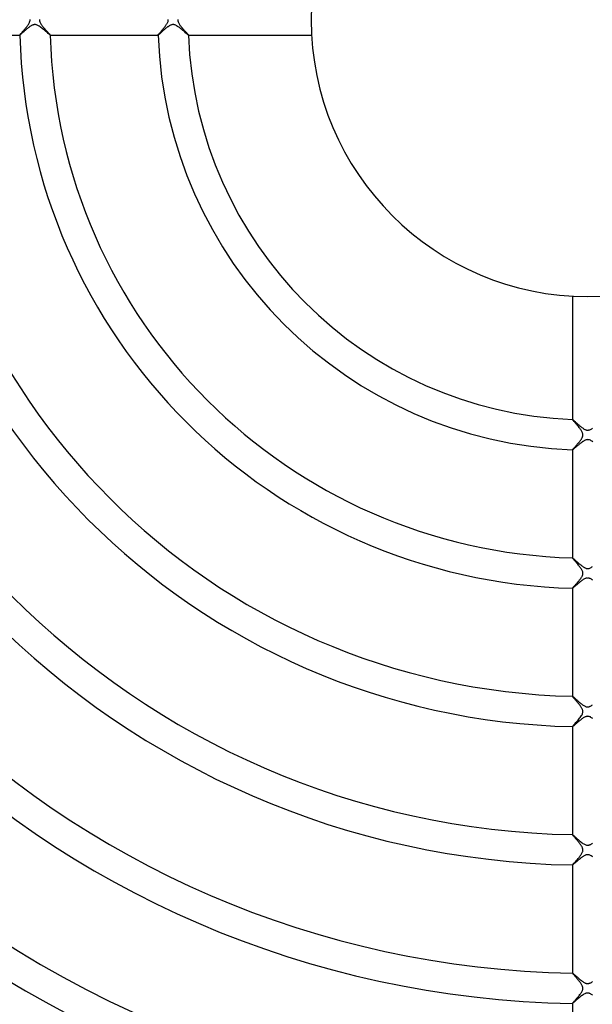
# Model space of a CAD drawing. Header units: millimetres. Extents: x -232 to 232, y -232 to 232.
# Tile 32 of 66: x -75 to 1, y -130 to 0. Entities that reach past the tile are written whole.
import ezdxf

# ---------------------------------------------------------------- set-up
doc = ezdxf.new("R2010")
doc.units = ezdxf.units.MM
doc.layers.add('HIDDEN', color=7, linetype='Continuous')
doc.layers.add('THICK', color=7, linetype='Continuous')

msp = doc.modelspace()

# ---------------------------------------------------------------- linework, layer by layer
at = {"layer": 'HIDDEN'}
for p, q in [((-74.12, -1.26), (-74.19, -1.33)), ((-74.04, -1.2), (-74.12, -1.26)), ((-73.96, -1.13), (-74.04, -1.2)), ((-73.89, -1.07), (-73.96, -1.13)), ((-73.81, -1.01), (-73.89, -1.07)), ((-73.73, -0.95), (-73.81, -1.01)), ((-73.65, -0.89), (-73.73, -0.95)), ((-73.57, -0.84), (-73.65, -0.89)), ((-73.5, -0.79), (-73.57, -0.84)), ((-73.42, -0.75), (-73.5, -0.79)), ((-73.35, -0.71), (-73.42, -0.75)), ((-73.28, -0.68), (-73.35, -0.71)), ((-73.21, -0.66), (-73.28, -0.68)), ((-73.14, -0.64), (-73.21, -0.66)), ((-73.08, -0.63), (-73.14, -0.64)), ((-73.02, -0.62), (-73.08, -0.63)), ((-72.96, -0.63), (-73.02, -0.62)), ((-72.9, -0.63), (-72.96, -0.63)), ((-72.84, -0.64), (-72.9, -0.63)), ((-72.78, -0.66), (-72.84, -0.64)), ((-72.7, -0.69), (-72.78, -0.66)), ((-72.61, -0.73), (-72.7, -0.69)), ((-72.51, -0.78), (-72.61, -0.73)), ((-72.41, -0.85), (-72.51, -0.78)), ((-72.3, -0.92), (-72.41, -0.85)), ((-72.19, -1), (-72.3, -0.92)), ((-72.08, -1.08), (-72.19, -1)), ((-71.97, -1.17), (-72.08, -1.08)), ((-71.86, -1.27), (-71.97, -1.17)), ((-71.74, -1.36), (-71.86, -1.27)), ((-55.89, -1.28), (-55.94, -1.33)), ((-55.84, -1.24), (-55.89, -1.28)), ((-55.78, -1.19), (-55.84, -1.24)), ((-55.73, -1.15), (-55.78, -1.19)), ((-55.68, -1.11), (-55.73, -1.15)), ((-55.62, -1.06), (-55.68, -1.11)), ((-55.57, -1.02), (-55.62, -1.06)), ((-55.52, -0.98), (-55.57, -1.02)), ((-55.47, -0.94), (-55.52, -0.98)), ((-55.41, -0.9), (-55.47, -0.94)), ((-55.36, -0.87), (-55.41, -0.9)), ((-55.31, -0.83), (-55.36, -0.87)), ((-55.26, -0.8), (-55.31, -0.83)), ((-55.21, -0.77), (-55.26, -0.8)), ((-55.15, -0.74), (-55.21, -0.77)), ((-55.09, -0.71), (-55.15, -0.74)), ((-55.03, -0.68), (-55.09, -0.71)), ((-54.96, -0.66), (-55.03, -0.68)), ((-54.89, -0.64), (-54.96, -0.66)), ((-54.81, -0.63), (-54.89, -0.64)), ((-54.74, -0.62), (-54.81, -0.63)), ((-54.66, -0.63), (-54.74, -0.62)), ((-54.59, -0.64), (-54.66, -0.63)), ((-54.5, -0.67), (-54.59, -0.64)), ((-54.39, -0.71), (-54.5, -0.67)), ((-54.27, -0.78), (-54.39, -0.71)), ((-54.14, -0.86), (-54.27, -0.78)), ((-54, -0.95), (-54.14, -0.86)), ((-53.87, -1.06), (-54, -0.95)), ((-53.73, -1.17), (-53.87, -1.06)), ((-53.59, -1.28), (-53.73, -1.17)), ((-53.45, -1.39), (-53.59, -1.28)), ((-74.97, -2), (-74.97, -2)), ((-74.97, -2), (-74.97, -2)), ((-74.97, -2), (-74.97, -2)), ((-74.97, -2), (-74.97, -2)), ((-74.97, -2), (-74.97, -2)), ((-74.97, -2), (-74.97, -2)), ((-74.97, -2), (-74.97, -2)), ((-74.96, -2), (-74.97, -2)), ((-74.95, -1.99), (-74.96, -2)), ((-74.93, -1.97), (-74.95, -1.99)), ((-74.9, -1.95), (-74.93, -1.97)), ((-74.87, -1.93), (-74.9, -1.95)), ((-74.84, -1.9), (-74.87, -1.93)), ((-74.8, -1.86), (-74.84, -1.9)), ((-74.75, -1.82), (-74.8, -1.86)), ((-74.7, -1.78), (-74.75, -1.82)), ((-74.65, -1.73), (-74.7, -1.78)), ((-74.59, -1.68), (-74.65, -1.73)), ((-74.53, -1.63), (-74.59, -1.68)), ((-74.47, -1.57), (-74.53, -1.63)), ((-74.4, -1.51), (-74.47, -1.57)), ((-74.34, -1.45), (-74.4, -1.51)), ((-74.27, -1.39), (-74.34, -1.45)), ((-74.19, -1.33), (-74.27, -1.39)), ((-71.63, -1.45), (-71.74, -1.36)), ((-71.53, -1.54), (-71.63, -1.45)), ((-71.43, -1.62), (-71.53, -1.54)), ((-71.34, -1.7), (-71.43, -1.62)), ((-71.26, -1.78), (-71.34, -1.7)), ((-71.18, -1.84), (-71.26, -1.78)), ((-71.12, -1.89), (-71.18, -1.84)), ((-71.06, -1.94), (-71.12, -1.89)), ((-71.02, -1.97), (-71.06, -1.94)), ((-70.99, -1.99), (-71.02, -1.97)), ((-70.97, -2), (-70.99, -1.99)), ((-70.97, -2), (-70.97, -2)), ((-70.97, -2), (-70.97, -2)), ((-70.97, -2), (-70.97, -2)), ((-70.97, -2), (-70.97, -2)), ((-70.97, -2), (-70.97, -2)), ((-70.97, -2), (-70.97, -2)), ((-70.97, -2), (-70.97, -2)), ((-56.7, -1.99), (-56.71, -2)), ((-56.71, -2), (-56.71, -2)), ((-56.71, -2), (-56.71, -2)), ((-56.71, -2), (-56.71, -2)), ((-56.71, -2), (-56.71, -2)), ((-56.71, -2), (-56.71, -2)), ((-56.71, -2), (-56.71, -2)), ((-56.71, -2), (-56.71, -2)), ((-56.71, -2), (-56.71, -2)), ((-56.69, -1.99), (-56.7, -1.99)), ((-56.68, -1.98), (-56.69, -1.99)), ((-56.66, -1.97), (-56.68, -1.98)), ((-56.64, -1.95), (-56.66, -1.97)), ((-56.62, -1.93), (-56.64, -1.95)), ((-56.6, -1.91), (-56.62, -1.93)), ((-56.57, -1.89), (-56.6, -1.91)), ((-56.55, -1.87), (-56.57, -1.89)), ((-56.52, -1.84), (-56.55, -1.87)), ((-56.49, -1.81), (-56.52, -1.84)), ((-56.45, -1.79), (-56.49, -1.81)), ((-56.42, -1.75), (-56.45, -1.79)), ((-56.38, -1.72), (-56.42, -1.75)), ((-56.34, -1.69), (-56.38, -1.72)), ((-56.3, -1.65), (-56.34, -1.69)), ((-56.26, -1.61), (-56.3, -1.65)), ((-56.22, -1.58), (-56.26, -1.61)), ((-56.18, -1.54), (-56.22, -1.58)), ((-56.13, -1.5), (-56.18, -1.54)), ((-56.08, -1.45), (-56.13, -1.5)), ((-56.04, -1.41), (-56.08, -1.45)), ((-55.99, -1.37), (-56.04, -1.41)), ((-55.94, -1.33), (-55.99, -1.37)), ((-53.33, -1.5), (-53.45, -1.39)), ((-53.21, -1.6), (-53.33, -1.5)), ((-53.1, -1.69), (-53.21, -1.6)), ((-53, -1.78), (-53.1, -1.69)), ((-52.91, -1.85), (-53, -1.78)), ((-52.83, -1.91), (-52.91, -1.85)), ((-52.78, -1.96), (-52.83, -1.91)), ((-52.73, -1.99), (-52.78, -1.96)), ((-52.71, -2), (-52.73, -1.99)), ((-52.71, -2), (-52.71, -2)), ((-52.71, -2), (-52.71, -2)), ((-52.71, -2), (-52.71, -2)), ((-52.71, -2), (-52.71, -2)), ((-52.71, -2), (-52.71, -2)), ((-52.71, -2), (-52.71, -2)), ((-52.71, -2), (-52.71, -2)), ((-2, -52.71), (-2, -52.71)), ((-2, -52.71), (-2, -52.71)), ((-2, -52.71), (-2, -52.71)), ((-2, -52.71), (-2, -52.71)), ((-2, -52.71), (-2, -52.71)), ((-2, -52.71), (-2, -52.71)), ((-2, -52.71), (-2, -52.71)), ((-1.99, -52.73), (-2, -52.71)), ((-1.98, -52.76), (-1.99, -52.73)), ((-1.95, -52.79), (-1.98, -52.76)), ((-1.91, -52.84), (-1.95, -52.79)), ((-1.86, -52.9), (-1.91, -52.84)), ((-1.81, -52.96), (-1.86, -52.9)), ((-1.75, -53.03), (-1.81, -52.96)), ((-1.68, -53.11), (-1.75, -53.03)), ((-1.61, -53.2), (-1.68, -53.11)), ((-1.53, -53.28), (-1.61, -53.2)), ((-1.45, -53.38), (-1.53, -53.28)), ((-1.38, -53.47), (-1.45, -53.38)), ((-1.3, -53.57), (-1.38, -53.47)), ((-1.22, -53.66), (-1.3, -53.57)), ((-1.14, -53.76), (-1.22, -53.66)), ((-1.07, -53.85), (-1.14, -53.76)), ((-1, -53.94), (-1.07, -53.85)), ((-0.93, -54.03), (-1, -53.94)), ((-0.87, -54.12), (-0.93, -54.03)), ((-0.81, -54.21), (-0.87, -54.12)), ((-0.76, -54.3), (-0.81, -54.21)), ((-0.72, -54.38), (-0.76, -54.3)), ((-0.68, -54.47), (-0.72, -54.38)), ((-0.66, -54.54), (-0.68, -54.47)), ((-0.64, -54.61), (-0.66, -54.54)), ((-1.28, -55.88), (-1.23, -55.82)), ((-1.23, -55.82), (-1.18, -55.76)), ((-1.18, -55.76), (-1.13, -55.71)), ((-1.13, -55.71), (-1.08, -55.65)), ((-1.08, -55.65), (-1.04, -55.59)), ((-1.04, -55.59), (-0.99, -55.53)), ((-0.99, -55.53), (-0.95, -55.47)), ((-0.95, -55.47), (-0.91, -55.42)), ((-0.91, -55.42), (-0.87, -55.36)), ((-0.87, -55.36), (-0.83, -55.31)), ((-0.83, -55.31), (-0.8, -55.25)), ((-0.8, -55.25), (-0.76, -55.2)), ((-0.76, -55.2), (-0.73, -55.14)), ((-0.73, -55.14), (-0.71, -55.08)), ((-0.71, -55.08), (-0.68, -55.03)), ((-0.68, -55.03), (-0.66, -54.97)), ((-0.66, -54.97), (-0.65, -54.91)), ((-0.65, -54.91), (-0.63, -54.85)), ((-0.63, -54.67), (-0.64, -54.61)), ((-0.62, -54.73), (-0.63, -54.67)), ((-0.63, -54.79), (-0.62, -54.73)), ((-0.63, -54.85), (-0.63, -54.79)), ((-2, -56.71), (-1.99, -56.7)), ((-2, -56.71), (-2, -56.71)), ((-2, -56.71), (-2, -56.71)), ((-2, -56.71), (-2, -56.71)), ((-2, -56.71), (-2, -56.71)), ((-2, -56.71), (-2, -56.71)), ((-2, -56.71), (-2, -56.71)), ((-2, -56.71), (-2, -56.71)), ((-2, -56.71), (-2, -56.71)), ((-1.99, -56.7), (-1.98, -56.68)), ((-1.98, -56.68), (-1.97, -56.67)), ((-1.97, -56.67), (-1.96, -56.65)), ((-1.96, -56.65), (-1.94, -56.63)), ((-1.94, -56.63), (-1.92, -56.6)), ((-1.92, -56.6), (-1.89, -56.57)), ((-1.89, -56.57), (-1.87, -56.54)), ((-1.87, -56.54), (-1.84, -56.51)), ((-1.84, -56.51), (-1.8, -56.47)), ((-1.8, -56.47), (-1.77, -56.44)), ((-1.77, -56.44), (-1.73, -56.39)), ((-1.73, -56.39), (-1.69, -56.35)), ((-1.69, -56.35), (-1.65, -56.31)), ((-1.65, -56.31), (-1.61, -56.26)), ((-1.61, -56.26), (-1.57, -56.21)), ((-1.57, -56.21), (-1.52, -56.16)), ((-1.52, -56.16), (-1.47, -56.1)), ((-1.47, -56.1), (-1.42, -56.05)), ((-1.42, -56.05), (-1.37, -55.99)), ((-1.37, -55.99), (-1.32, -55.94)), ((-1.32, -55.94), (-1.28, -55.88)), ((-2, -70.97), (-2, -70.97)), ((-2, -70.97), (-2, -70.97)), ((-2, -70.97), (-2, -70.97)), ((-2, -70.97), (-2, -70.97)), ((-2, -70.97), (-2, -70.97)), ((-2, -70.97), (-2, -70.97)), ((-2, -70.97), (-2, -70.97)), ((-2, -70.98), (-2, -70.97)), ((-1.98, -71), (-2, -70.98)), ((-1.96, -71.03), (-1.98, -71)), ((-1.94, -71.06), (-1.96, -71.03)), ((-1.9, -71.11), (-1.94, -71.06)), ((-1.86, -71.16), (-1.9, -71.11)), ((-1.82, -71.21), (-1.86, -71.16)), ((-1.76, -71.27), (-1.82, -71.21)), ((-1.71, -71.34), (-1.76, -71.27)), ((-1.64, -71.41), (-1.71, -71.34)), ((-1.58, -71.49), (-1.64, -71.41)), ((-1.51, -71.57), (-1.58, -71.49)), ((-1.44, -71.65), (-1.51, -71.57)), ((-1.37, -71.73), (-1.44, -71.65)), ((-1.3, -71.82), (-1.37, -71.73)), ((-1.22, -71.91), (-1.3, -71.82)), ((-1.15, -72), (-1.22, -71.91)), ((-1.08, -72.09), (-1.15, -72)), ((-1.01, -72.18), (-1.08, -72.09)), ((-0.94, -72.27), (-1.01, -72.18)), ((-0.88, -72.36), (-0.94, -72.27)), ((-0.82, -72.45), (-0.88, -72.36)), ((-0.76, -72.54), (-0.82, -72.45)), ((-0.72, -72.63), (-0.76, -72.54)), ((-0.68, -72.72), (-0.72, -72.63)), ((-0.65, -72.8), (-0.68, -72.72)), ((-1.24, -74.1), (-1.18, -74.02)), ((-1.18, -74.02), (-1.12, -73.95)), ((-1.12, -73.95), (-1.07, -73.88)), ((-1.07, -73.88), (-1.01, -73.81)), ((-1.01, -73.81), (-0.96, -73.74)), ((-0.96, -73.74), (-0.91, -73.67)), ((-0.91, -73.67), (-0.86, -73.6)), ((-0.86, -73.6), (-0.81, -73.53)), ((-0.81, -73.53), (-0.77, -73.47)), ((-0.77, -73.47), (-0.74, -73.4)), ((-0.74, -73.4), (-0.7, -73.33)), ((-0.7, -73.33), (-0.67, -73.26)), ((-0.67, -73.26), (-0.65, -73.19)), ((-0.63, -72.88), (-0.65, -72.8)), ((-0.65, -73.19), (-0.63, -73.11)), ((-0.63, -72.96), (-0.63, -72.88)), ((-0.63, -73.03), (-0.63, -72.96)), ((-0.63, -73.11), (-0.63, -73.03)), ((-2, -74.96), (-1.99, -74.95)), ((-2, -74.97), (-2, -74.96)), ((-2, -74.97), (-2, -74.97)), ((-2, -74.97), (-2, -74.97)), ((-2, -74.97), (-2, -74.97)), ((-2, -74.97), (-2, -74.97)), ((-2, -74.97), (-2, -74.97)), ((-2, -74.97), (-2, -74.97)), ((-2, -74.97), (-2, -74.97)), ((-1.99, -74.95), (-1.97, -74.92)), ((-1.97, -74.92), (-1.95, -74.9)), ((-1.95, -74.9), (-1.92, -74.86)), ((-1.92, -74.86), (-1.89, -74.82)), ((-1.89, -74.82), (-1.85, -74.78)), ((-1.85, -74.78), (-1.81, -74.73)), ((-1.81, -74.73), (-1.76, -74.68)), ((-1.76, -74.68), (-1.71, -74.63)), ((-1.71, -74.63), (-1.66, -74.57)), ((-1.66, -74.57), (-1.61, -74.51)), ((-1.61, -74.51), (-1.55, -74.44)), ((-1.55, -74.44), (-1.49, -74.38)), ((-1.49, -74.38), (-1.43, -74.31)), ((-1.43, -74.31), (-1.37, -74.24)), ((-1.37, -74.24), (-1.31, -74.17)), ((-1.31, -74.17), (-1.24, -74.1)), ((-2, -89.23), (-2, -89.23)), ((-2, -89.23), (-2, -89.23)), ((-2, -89.23), (-2, -89.23)), ((-2, -89.23), (-2, -89.23)), ((-2, -89.23), (-2, -89.23)), ((-2, -89.23), (-2, -89.23)), ((-2, -89.23), (-2, -89.23)), ((-2, -89.24), (-2, -89.23)), ((-1.98, -89.26), (-2, -89.24)), ((-1.96, -89.29), (-1.98, -89.26)), ((-1.93, -89.33), (-1.96, -89.29)), ((-1.9, -89.37), (-1.93, -89.33)), ((-1.86, -89.42), (-1.9, -89.37)), ((-1.81, -89.47), (-1.86, -89.42)), ((-1.76, -89.53), (-1.81, -89.47)), ((-1.7, -89.59), (-1.76, -89.53)), ((-1.65, -89.66), (-1.7, -89.59)), ((-1.59, -89.73), (-1.65, -89.66)), ((-1.52, -89.81), (-1.59, -89.73)), ((-1.46, -89.88), (-1.52, -89.81)), ((-1.39, -89.96), (-1.46, -89.88)), ((-1.32, -90.04), (-1.39, -89.96)), ((-1.25, -90.13), (-1.32, -90.04)), ((-1.18, -90.21), (-1.25, -90.13)), ((-1.12, -90.29), (-1.18, -90.21)), ((-1.06, -90.37), (-1.12, -90.29)), ((-1, -90.45), (-1.06, -90.37)), ((-0.94, -90.53), (-1, -90.45)), ((-0.89, -90.6), (-0.94, -90.53)), ((-0.84, -90.67), (-0.89, -90.6)), ((-0.79, -90.75), (-0.84, -90.67)), ((-0.75, -90.82), (-0.79, -90.75)), ((-0.71, -90.89), (-0.75, -90.82)), ((-0.68, -90.96), (-0.71, -90.89)), ((-1.16, -92.25), (-1.06, -92.13)), ((-1.06, -92.13), (-0.97, -92.01)), ((-0.97, -92.01), (-0.88, -91.89)), ((-0.88, -91.89), (-0.81, -91.77)), ((-0.81, -91.77), (-0.74, -91.66)), ((-0.74, -91.66), (-0.69, -91.55)), ((-0.69, -91.55), (-0.66, -91.46)), ((-0.66, -91.03), (-0.68, -90.96)), ((-0.64, -91.1), (-0.66, -91.03)), ((-0.66, -91.46), (-0.64, -91.38)), ((-0.63, -91.17), (-0.64, -91.1)), ((-0.64, -91.38), (-0.63, -91.31)), ((-0.62, -91.24), (-0.63, -91.17)), ((-0.63, -91.31), (-0.62, -91.24)), ((-2, -93.23), (-1.99, -93.21)), ((-2, -93.23), (-2, -93.23)), ((-2, -93.23), (-2, -93.23)), ((-2, -93.23), (-2, -93.23)), ((-2, -93.23), (-2, -93.23)), ((-2, -93.23), (-2, -93.23)), ((-2, -93.23), (-2, -93.23)), ((-2, -93.23), (-2, -93.23)), ((-1.99, -93.21), (-1.98, -93.19)), ((-1.98, -93.19), (-1.94, -93.15)), ((-1.94, -93.15), (-1.9, -93.1)), ((-1.9, -93.1), (-1.85, -93.04)), ((-1.85, -93.04), (-1.79, -92.97)), ((-1.79, -92.97), (-1.72, -92.89)), ((-1.72, -92.89), (-1.64, -92.8)), ((-1.64, -92.8), (-1.55, -92.7)), ((-1.55, -92.7), (-1.46, -92.59)), ((-1.46, -92.59), (-1.36, -92.48)), ((-1.36, -92.48), (-1.26, -92.37)), ((-1.26, -92.37), (-1.16, -92.25)), ((-2, -107.48), (-2, -107.48)), ((-2, -107.48), (-2, -107.48)), ((-2, -107.48), (-2, -107.48)), ((-2, -107.48), (-2, -107.48)), ((-2, -107.48), (-2, -107.48)), ((-2, -107.48), (-2, -107.48)), ((-2, -107.48), (-2, -107.48)), ((-2, -107.5), (-2, -107.48)), ((-1.98, -107.52), (-2, -107.5)), ((-1.96, -107.55), (-1.98, -107.52)), ((-1.93, -107.58), (-1.96, -107.55)), ((-1.89, -107.63), (-1.93, -107.58)), ((-1.85, -107.68), (-1.89, -107.63)), ((-1.8, -107.73), (-1.85, -107.68)), ((-1.75, -107.8), (-1.8, -107.73)), ((-1.69, -107.86), (-1.75, -107.8)), ((-1.63, -107.93), (-1.69, -107.86)), ((-1.57, -108.01), (-1.63, -107.93)), ((-1.5, -108.08), (-1.57, -108.01)), ((-1.43, -108.16), (-1.5, -108.08)), ((-1.36, -108.24), (-1.43, -108.16)), ((-1.29, -108.33), (-1.36, -108.24)), ((-1.22, -108.42), (-1.29, -108.33)), ((-1.15, -108.5), (-1.22, -108.42)), ((-1.08, -108.59), (-1.15, -108.5)), ((-1.01, -108.68), (-1.08, -108.59)), ((-0.95, -108.76), (-1.01, -108.68)), ((-0.89, -108.85), (-0.95, -108.76)), ((-0.84, -108.93), (-0.89, -108.85)), ((-0.79, -109.01), (-0.84, -108.93)), ((-0.74, -109.08), (-0.79, -109.01)), ((-0.71, -109.15), (-0.74, -109.08)), ((-1.08, -110.4), (-1.02, -110.32)), ((-1.02, -110.32), (-0.96, -110.24)), ((-0.96, -110.24), (-0.9, -110.16)), ((-0.9, -110.16), (-0.84, -110.08)), ((-0.84, -110.08), (-0.79, -110)), ((-0.79, -110), (-0.75, -109.92)), ((-0.75, -109.92), (-0.71, -109.84)), ((-0.68, -109.22), (-0.71, -109.15)), ((-0.71, -109.84), (-0.68, -109.76)), ((-0.66, -109.29), (-0.68, -109.22)), ((-0.68, -109.76), (-0.65, -109.69)), ((-0.64, -109.35), (-0.66, -109.29)), ((-0.65, -109.69), (-0.64, -109.62)), ((-0.63, -109.42), (-0.64, -109.35)), ((-0.64, -109.62), (-0.63, -109.55)), ((-0.62, -109.48), (-0.63, -109.42)), ((-0.63, -109.55), (-0.62, -109.48)), ((-2, -111.47), (-1.99, -111.46)), ((-2, -111.48), (-2, -111.47)), ((-2, -111.48), (-2, -111.48)), ((-2, -111.48), (-2, -111.48)), ((-2, -111.48), (-2, -111.48)), ((-2, -111.48), (-2, -111.48)), ((-2, -111.48), (-2, -111.48)), ((-2, -111.48), (-2, -111.48)), ((-2, -111.48), (-2, -111.48)), ((-1.99, -111.46), (-1.97, -111.44)), ((-1.97, -111.44), (-1.95, -111.41)), ((-1.95, -111.41), (-1.92, -111.38)), ((-1.92, -111.38), (-1.89, -111.34)), ((-1.89, -111.34), (-1.85, -111.29)), ((-1.85, -111.29), (-1.81, -111.25)), ((-1.81, -111.25), (-1.76, -111.19)), ((-1.76, -111.19), (-1.71, -111.14)), ((-1.71, -111.14), (-1.66, -111.07)), ((-1.66, -111.07), (-1.6, -111.01)), ((-1.6, -111.01), (-1.54, -110.94)), ((-1.54, -110.94), (-1.47, -110.87)), ((-1.47, -110.87), (-1.41, -110.79)), ((-1.41, -110.79), (-1.34, -110.72)), ((-1.34, -110.72), (-1.28, -110.64)), ((-1.28, -110.64), (-1.21, -110.56)), ((-1.21, -110.56), (-1.14, -110.48)), ((-1.14, -110.48), (-1.08, -110.4)), ((-2, -125.73), (-2, -125.74)), ((-2, -125.74), (-2, -125.73)), ((-2, -125.73), (-2, -125.73)), ((-2, -125.73), (-2, -125.73)), ((-2, -125.73), (-2, -125.73)), ((-2, -125.74), (-2, -125.74)), ((-2, -125.74), (-2, -125.74)), ((-2, -125.75), (-2, -125.74)), ((-1.98, -125.77), (-2, -125.75)), ((-1.96, -125.8), (-1.98, -125.77)), ((-1.93, -125.84), (-1.96, -125.8)), ((-1.89, -125.88), (-1.93, -125.84)), ((-1.85, -125.93), (-1.89, -125.88)), ((-1.8, -125.99), (-1.85, -125.93)), ((-1.74, -126.06), (-1.8, -125.99)), ((-1.68, -126.13), (-1.74, -126.06)), ((-1.62, -126.2), (-1.68, -126.13)), ((-1.55, -126.28), (-1.62, -126.2)), ((-1.48, -126.36), (-1.55, -126.28)), ((-1.41, -126.45), (-1.48, -126.36)), ((-1.33, -126.53), (-1.41, -126.45)), ((-1.26, -126.62), (-1.33, -126.53)), ((-1.19, -126.71), (-1.26, -126.62)), ((-1.11, -126.8), (-1.19, -126.71)), ((-1.04, -126.89), (-1.11, -126.8)), ((-0.97, -126.98), (-1.04, -126.89)), ((-0.91, -127.07), (-0.97, -126.98)), ((-0.85, -127.16), (-0.91, -127.07)), ((-0.8, -127.24), (-0.85, -127.16)), ((-0.75, -127.33), (-0.8, -127.24)), ((-1.03, -128.58), (-0.96, -128.49)), ((-0.96, -128.49), (-0.89, -128.4)), ((-0.89, -128.4), (-0.83, -128.3)), ((-0.83, -128.3), (-0.77, -128.22)), ((-0.77, -128.22), (-0.73, -128.13)), ((-0.71, -127.41), (-0.75, -127.33)), ((-0.73, -128.13), (-0.69, -128.05)), ((-0.68, -127.48), (-0.71, -127.41)), ((-0.69, -128.05), (-0.66, -127.98)), ((-0.66, -127.54), (-0.68, -127.48)), ((-0.64, -127.6), (-0.66, -127.54)), ((-0.66, -127.98), (-0.65, -127.92)), ((-0.65, -127.92), (-0.63, -127.86)), ((-0.63, -127.65), (-0.64, -127.6)), ((-0.63, -127.7), (-0.63, -127.65)), ((-0.62, -127.75), (-0.63, -127.7)), ((-0.63, -127.81), (-0.62, -127.75)), ((-0.63, -127.86), (-0.63, -127.81)), ((-2, -129.73), (-1.99, -129.72)), ((-2, -129.73), (-2, -129.73)), ((-2, -129.73), (-2, -129.73)), ((-2, -129.73), (-2, -129.73)), ((-2, -129.73), (-2, -129.73)), ((-2, -129.73), (-2, -129.73)), ((-2, -129.73), (-2, -129.73)), ((-2, -129.73), (-2, -129.73)), ((-1.99, -129.72), (-1.98, -129.7)), ((-1.98, -129.7), (-1.96, -129.67)), ((-1.96, -129.67), (-1.92, -129.63)), ((-1.92, -129.63), (-1.88, -129.58)), ((-1.88, -129.58), (-1.83, -129.52)), ((-1.83, -129.52), (-1.78, -129.46)), ((-1.78, -129.46), (-1.71, -129.39)), ((-1.71, -129.39), (-1.65, -129.31)), ((-1.65, -129.31), (-1.58, -129.23)), ((-1.58, -129.23), (-1.5, -129.15)), ((-1.5, -129.15), (-1.42, -129.06)), ((-1.42, -129.06), (-1.34, -128.97)), ((-1.34, -128.97), (-1.26, -128.87)), ((-1.26, -128.87), (-1.18, -128.78)), ((-1.18, -128.78), (-1.1, -128.68)), ((-1.1, -128.68), (-1.03, -128.58))]:
    msp.add_line(p, q, dxfattribs=at)
for radius, start, end in [(184.62, 180, 0), (184.25, 180, 0), (183.88, 180, 0), (183.5, 180, 0), (183.12, 180, 0), (182.75, 180, 0), (182.38, 180, 0), (182, 180, 0), (181.62, 180, 0), (181.25, 180, 0), (180.88, 180, 0), (180.5, 180, 0), (180.12, 180, 0), (179.75, 180, 0), (179.38, 180, 0), (179, 180, 0), (178.62, 180, 0), (178.25, 180, 0), (182.25, 180.4921, 269.5079), (181.88, 180.4908, 269.5092)]:
    msp.add_arc((0, 0), radius, start, end, dxfattribs=at)
at = {"layer": 'THICK'}
for p, q in [((-73.62, 0), (-73.63, 0.05)), ((-72.37, 0.06), (-72.38, 0)), ((-72.38, 0), (-72.37, -0.05)), ((-55.37, 0), (-55.38, 0.06)), ((-55.38, -0.07), (-55.37, 0)), ((-54.12, 0.05), (-54.13, 0)), ((-54.13, 0), (-54.12, -0.05)), ((-74.41, -1.31), (-74.33, -1.22)), ((-74.33, -1.22), (-74.26, -1.13)), ((-74.26, -1.13), (-74.18, -1.04)), ((-74.18, -1.04), (-74.11, -0.95)), ((-74.11, -0.95), (-74.04, -0.86)), ((-74.04, -0.86), (-73.98, -0.78)), ((-73.98, -0.78), (-73.91, -0.69)), ((-73.91, -0.69), (-73.85, -0.6)), ((-73.85, -0.6), (-73.8, -0.52)), ((-73.8, -0.52), (-73.75, -0.43)), ((-73.75, -0.43), (-73.71, -0.35)), ((-73.71, -0.35), (-73.68, -0.28)), ((-73.68, -0.28), (-73.66, -0.22)), ((-73.66, -0.22), (-73.64, -0.16)), ((-73.64, -0.16), (-73.63, -0.1)), ((-73.63, -0.05), (-73.62, 0)), ((-73.63, -0.1), (-73.63, -0.05)), ((-72.37, -0.05), (-72.37, -0.11)), ((-72.37, -0.11), (-72.36, -0.16)), ((-72.36, -0.16), (-72.34, -0.21)), ((-72.34, -0.21), (-72.32, -0.27)), ((-72.32, -0.27), (-72.29, -0.34)), ((-72.29, -0.34), (-72.25, -0.42)), ((-72.25, -0.42), (-72.2, -0.51)), ((-72.2, -0.51), (-72.15, -0.59)), ((-72.15, -0.59), (-72.09, -0.68)), ((-72.09, -0.68), (-72.02, -0.77)), ((-72.02, -0.77), (-71.95, -0.86)), ((-71.95, -0.86), (-71.88, -0.95)), ((-71.88, -0.95), (-71.8, -1.04)), ((-71.8, -1.04), (-71.73, -1.13)), ((-71.73, -1.13), (-71.65, -1.22)), ((-71.65, -1.22), (-71.58, -1.3)), ((-56.2, -1.36), (-56.14, -1.29)), ((-56.14, -1.29), (-56.08, -1.22)), ((-56.08, -1.22), (-56.02, -1.15)), ((-56.02, -1.15), (-55.96, -1.08)), ((-55.96, -1.08), (-55.9, -1.01)), ((-55.9, -1.01), (-55.84, -0.93)), ((-55.84, -0.93), (-55.79, -0.86)), ((-55.79, -0.86), (-55.74, -0.79)), ((-55.74, -0.79), (-55.68, -0.72)), ((-55.68, -0.72), (-55.64, -0.65)), ((-55.64, -0.65), (-55.59, -0.58)), ((-55.59, -0.58), (-55.55, -0.52)), ((-55.55, -0.52), (-55.51, -0.45)), ((-55.51, -0.45), (-55.47, -0.37)), ((-55.47, -0.37), (-55.44, -0.3)), ((-55.44, -0.3), (-55.41, -0.22)), ((-55.41, -0.22), (-55.39, -0.15)), ((-55.39, -0.15), (-55.38, -0.07)), ((-54.12, -0.05), (-54.12, -0.1)), ((-54.12, -0.1), (-54.11, -0.16)), ((-54.11, -0.16), (-54.09, -0.21)), ((-54.09, -0.21), (-54.07, -0.28)), ((-54.07, -0.28), (-54.04, -0.35)), ((-54.04, -0.35), (-53.99, -0.44)), ((-53.99, -0.44), (-53.94, -0.52)), ((-53.94, -0.52), (-53.89, -0.61)), ((-53.89, -0.61), (-53.83, -0.69)), ((-53.83, -0.69), (-53.76, -0.78)), ((-53.76, -0.78), (-53.69, -0.87)), ((-53.69, -0.87), (-53.62, -0.96)), ((-53.62, -0.96), (-53.55, -1.05)), ((-53.55, -1.05), (-53.47, -1.13)), ((-53.47, -1.13), (-53.4, -1.22)), ((-53.4, -1.22), (-53.32, -1.3)), ((-89.23, -2), (-74.97, -2)), ((-74.97, -1.99), (-74.96, -1.97)), ((-74.97, -2), (-74.97, -1.99)), ((-74.96, -1.97), (-74.94, -1.94)), ((-74.94, -1.94), (-74.91, -1.9)), ((-74.91, -1.9), (-74.87, -1.86)), ((-74.87, -1.86), (-74.83, -1.81)), ((-74.83, -1.81), (-74.78, -1.75)), ((-74.78, -1.75), (-74.73, -1.69)), ((-74.73, -1.69), (-74.67, -1.62)), ((-74.67, -1.62), (-74.61, -1.55)), ((-74.61, -1.55), (-74.55, -1.47)), ((-74.55, -1.47), (-74.48, -1.39)), ((-74.48, -1.39), (-74.41, -1.31)), ((-71.58, -1.3), (-71.5, -1.39)), ((-71.5, -1.39), (-71.43, -1.47)), ((-71.43, -1.47), (-71.36, -1.54)), ((-71.36, -1.54), (-71.3, -1.62)), ((-71.3, -1.62), (-71.24, -1.68)), ((-71.24, -1.68), (-71.18, -1.75)), ((-71.18, -1.75), (-71.13, -1.81)), ((-71.13, -1.81), (-71.08, -1.86)), ((-71.08, -1.86), (-71.04, -1.9)), ((-71.04, -1.9), (-71.01, -1.94)), ((-71.01, -1.94), (-70.99, -1.97)), ((-70.99, -1.97), (-70.98, -1.99)), ((-70.98, -1.99), (-70.97, -2)), ((-70.97, -2), (-56.71, -2)), ((-56.71, -1.99), (-56.7, -1.97)), ((-56.71, -2), (-56.71, -1.99)), ((-56.7, -1.97), (-56.69, -1.95)), ((-56.69, -1.95), (-56.67, -1.93)), ((-56.67, -1.93), (-56.65, -1.9)), ((-56.65, -1.9), (-56.62, -1.86)), ((-56.62, -1.86), (-56.58, -1.82)), ((-56.58, -1.82), (-56.55, -1.78)), ((-56.55, -1.78), (-56.5, -1.73)), ((-56.5, -1.73), (-56.46, -1.67)), ((-56.46, -1.67), (-56.41, -1.62)), ((-56.41, -1.62), (-56.36, -1.56)), ((-56.36, -1.56), (-56.31, -1.5)), ((-56.31, -1.5), (-56.25, -1.43)), ((-56.25, -1.43), (-56.2, -1.36)), ((-53.32, -1.3), (-53.25, -1.39)), ((-53.25, -1.39), (-53.18, -1.47)), ((-53.18, -1.47), (-53.11, -1.54)), ((-53.11, -1.54), (-53.04, -1.62)), ((-53.04, -1.62), (-52.98, -1.68)), ((-52.98, -1.68), (-52.92, -1.75)), ((-52.92, -1.75), (-52.87, -1.81)), ((-52.87, -1.81), (-52.82, -1.86)), ((-52.82, -1.86), (-52.79, -1.9)), ((-52.79, -1.9), (-52.75, -1.94)), ((-52.75, -1.94), (-52.73, -1.97)), ((-52.73, -1.97), (-52.72, -1.99)), ((-52.72, -1.99), (-52.71, -2)), ((-52.71, -2), (-36.45, -2)), ((-2, -36.45), (-2, -52.71)), ((-2, -52.71), (-1.99, -52.72)), ((-1.99, -52.72), (-1.97, -52.73)), ((-1.97, -52.73), (-1.95, -52.74)), ((-1.95, -52.74), (-1.93, -52.76)), ((-1.93, -52.76), (-1.9, -52.79)), ((-1.9, -52.79), (-1.86, -52.82)), ((-1.86, -52.82), (-1.82, -52.86)), ((-1.82, -52.86), (-1.77, -52.9)), ((-1.77, -52.9), (-1.72, -52.95)), ((-1.72, -52.95), (-1.66, -53)), ((-1.66, -53), (-1.6, -53.05)), ((-1.6, -53.05), (-1.54, -53.11)), ((-1.54, -53.11), (-1.47, -53.17)), ((-1.47, -53.17), (-1.4, -53.23)), ((-1.4, -53.23), (-1.33, -53.3)), ((-1.33, -53.3), (-1.26, -53.36)), ((-1.26, -53.36), (-1.18, -53.43)), ((-1.18, -53.43), (-1.1, -53.5)), ((-1.1, -53.5), (-1.02, -53.57)), ((-1.02, -53.57), (-0.94, -53.64)), ((-0.94, -53.64), (-0.85, -53.7)), ((-0.85, -53.7), (-0.77, -53.77)), ((-0.77, -53.77), (-0.69, -53.83)), ((-0.69, -53.83), (-0.61, -53.88)), ((-0.61, -53.88), (-0.53, -53.93)), ((-0.53, -53.93), (-0.46, -53.98)), ((-0.46, -53.98), (-0.38, -54.02)), ((-0.38, -54.02), (-0.31, -54.05)), ((-0.31, -54.05), (-0.25, -54.08)), ((-0.25, -54.08), (-0.19, -54.1)), ((-0.19, -54.1), (-0.13, -54.11)), ((-0.13, -54.11), (-0.08, -54.12)), ((-0.08, -54.12), (-0.03, -54.12)), ((-0.03, -54.12), (0.02, -54.13)), ((0.02, -54.13), (0.07, -54.12)), ((0.07, -54.12), (0.12, -54.12)), ((0.12, -54.12), (0.17, -54.1)), ((0.17, -54.1), (0.23, -54.09)), ((0.23, -54.09), (0.29, -54.06)), ((0.29, -54.06), (0.37, -54.03)), ((0.37, -54.03), (0.45, -53.98)), ((0.45, -53.98), (0.54, -53.93)), ((0.54, -53.93), (0.63, -53.87)), ((-0.91, -55.83), (-0.98, -55.88)), ((-0.85, -55.78), (-0.91, -55.83)), ((-0.78, -55.73), (-0.85, -55.78)), ((-0.72, -55.68), (-0.78, -55.73)), ((-0.65, -55.64), (-0.72, -55.68)), ((-0.59, -55.6), (-0.65, -55.64)), ((-0.53, -55.56), (-0.59, -55.6)), ((-0.47, -55.52), (-0.53, -55.56)), ((-0.41, -55.49), (-0.47, -55.52)), ((-0.34, -55.46), (-0.41, -55.49)), ((-0.27, -55.43), (-0.34, -55.46)), ((-0.2, -55.4), (-0.27, -55.43)), ((-0.13, -55.39), (-0.2, -55.4)), ((-0.05, -55.38), (-0.13, -55.39)), ((0.02, -55.37), (-0.05, -55.38)), ((0.09, -55.38), (0.02, -55.37)), ((0.17, -55.4), (0.09, -55.38)), ((0.26, -55.42), (0.17, -55.4)), ((0.36, -55.46), (0.26, -55.42)), ((0.46, -55.52), (0.36, -55.46)), ((0.57, -55.58), (0.46, -55.52)), ((0.67, -55.65), (0.57, -55.58)), ((-1.99, -56.71), (-2, -56.71)), ((-2, -56.71), (-2, -70.97)), ((-1.98, -56.71), (-1.99, -56.71)), ((-1.96, -56.69), (-1.98, -56.71)), ((-1.94, -56.68), (-1.96, -56.69)), ((-1.91, -56.66), (-1.94, -56.68)), ((-1.88, -56.64), (-1.91, -56.66)), ((-1.85, -56.61), (-1.88, -56.64)), ((-1.81, -56.58), (-1.85, -56.61)), ((-1.77, -56.54), (-1.81, -56.58)), ((-1.73, -56.51), (-1.77, -56.54)), ((-1.68, -56.47), (-1.73, -56.51)), ((-1.64, -56.43), (-1.68, -56.47)), ((-1.59, -56.39), (-1.64, -56.43)), ((-1.53, -56.34), (-1.59, -56.39)), ((-1.48, -56.29), (-1.53, -56.34)), ((-1.42, -56.25), (-1.48, -56.29)), ((-1.36, -56.2), (-1.42, -56.25)), ((-1.3, -56.14), (-1.36, -56.2)), ((-1.24, -56.09), (-1.3, -56.14)), ((-1.18, -56.04), (-1.24, -56.09)), ((-1.11, -55.99), (-1.18, -56.04)), ((-1.05, -55.93), (-1.11, -55.99)), ((-0.98, -55.88), (-1.05, -55.93)), ((-2, -70.97), (-1.99, -70.97)), ((-1.99, -70.97), (-1.98, -70.98)), ((-1.98, -70.98), (-1.96, -70.99)), ((-1.96, -70.99), (-1.94, -71.01)), ((-1.94, -71.01), (-1.92, -71.03)), ((-1.92, -71.03), (-1.89, -71.05)), ((-1.89, -71.05), (-1.86, -71.08)), ((-1.86, -71.08), (-1.82, -71.11)), ((-1.82, -71.11), (-1.78, -71.15)), ((-1.78, -71.15), (-1.74, -71.18)), ((-1.74, -71.18), (-1.7, -71.22)), ((-1.7, -71.22), (-1.65, -71.26)), ((-1.65, -71.26), (-1.6, -71.31)), ((-1.6, -71.31), (-1.55, -71.35)), ((-1.55, -71.35), (-1.5, -71.4)), ((-1.5, -71.4), (-1.45, -71.45)), ((-1.45, -71.45), (-1.39, -71.5)), ((-1.39, -71.5), (-1.34, -71.55)), ((-1.34, -71.55), (-1.28, -71.6)), ((-1.28, -71.6), (-1.22, -71.65)), ((-1.22, -71.65), (-1.16, -71.7)), ((-1.16, -71.7), (-1.1, -71.75)), ((-1.1, -71.75), (-1.04, -71.8)), ((-1.04, -71.8), (-0.98, -71.85)), ((-0.98, -71.85), (-0.92, -71.9)), ((-0.92, -71.9), (-0.86, -71.95)), ((-0.86, -71.95), (-0.8, -71.99)), ((-0.8, -71.99), (-0.75, -72.04)), ((-0.75, -72.04), (-0.69, -72.08)), ((-0.69, -72.08), (-0.63, -72.12)), ((-0.63, -72.12), (-0.58, -72.16)), ((-0.58, -72.16), (-0.52, -72.19)), ((-0.52, -72.19), (-0.47, -72.23)), ((-0.47, -72.23), (-0.4, -72.26)), ((-0.4, -72.26), (-0.34, -72.29)), ((-0.34, -72.29), (-0.26, -72.32)), ((-0.26, -72.32), (-0.19, -72.35)), ((-0.19, -72.35), (-0.12, -72.37)), ((-0.12, -72.37), (-0.04, -72.37)), ((-0.04, -72.37), (0.03, -72.37)), ((0.03, -72.37), (0.11, -72.37)), ((0.11, -72.37), (0.19, -72.35)), ((0.19, -72.35), (0.27, -72.32)), ((0.27, -72.32), (0.37, -72.28)), ((0.37, -72.28), (0.46, -72.23)), ((0.46, -72.23), (0.55, -72.17)), ((0.55, -72.17), (0.65, -72.11)), ((-0.85, -74.03), (-0.94, -74.1)), ((-0.76, -73.96), (-0.85, -74.03)), ((-0.67, -73.9), (-0.76, -73.96)), ((-0.58, -73.84), (-0.67, -73.9)), ((-0.49, -73.79), (-0.58, -73.84)), ((-0.41, -73.74), (-0.49, -73.79)), ((-0.33, -73.7), (-0.41, -73.74)), ((-0.27, -73.68), (-0.33, -73.7)), ((-0.21, -73.66), (-0.27, -73.68)), ((-0.15, -73.64), (-0.21, -73.66)), ((-0.1, -73.63), (-0.15, -73.64)), ((-0.04, -73.63), (-0.1, -73.63)), ((0.01, -73.62), (-0.04, -73.63)), ((0.07, -73.63), (0.01, -73.62)), ((0.12, -73.64), (0.07, -73.63)), ((0.18, -73.65), (0.12, -73.64)), ((0.25, -73.67), (0.18, -73.65)), ((0.33, -73.7), (0.25, -73.67)), ((0.41, -73.74), (0.33, -73.7)), ((0.5, -73.79), (0.41, -73.74)), ((0.59, -73.85), (0.5, -73.79)), ((0.68, -73.91), (0.59, -73.85)), ((-1.99, -74.97), (-2, -74.97)), ((-2, -74.97), (-2, -89.23)), ((-1.97, -74.96), (-1.99, -74.97)), ((-1.95, -74.94), (-1.97, -74.96)), ((-1.91, -74.92), (-1.95, -74.94)), ((-1.87, -74.89), (-1.91, -74.92)), ((-1.83, -74.85), (-1.87, -74.89)), ((-1.78, -74.8), (-1.83, -74.85)), ((-1.72, -74.76), (-1.78, -74.8)), ((-1.66, -74.7), (-1.72, -74.76)), ((-1.59, -74.64), (-1.66, -74.7)), ((-1.52, -74.58), (-1.59, -74.64)), ((-1.44, -74.52), (-1.52, -74.58)), ((-1.36, -74.45), (-1.44, -74.52)), ((-1.28, -74.38), (-1.36, -74.45)), ((-1.2, -74.31), (-1.28, -74.38)), ((-1.11, -74.24), (-1.2, -74.31)), ((-1.03, -74.17), (-1.11, -74.24)), ((-0.94, -74.1), (-1.03, -74.17)), ((-2, -89.23), (-1.99, -89.23)), ((-1.99, -89.23), (-1.98, -89.24)), ((-1.98, -89.24), (-1.96, -89.25)), ((-1.96, -89.25), (-1.93, -89.27)), ((-1.93, -89.27), (-1.9, -89.3)), ((-1.9, -89.3), (-1.87, -89.32)), ((-1.87, -89.32), (-1.83, -89.36)), ((-1.83, -89.36), (-1.79, -89.4)), ((-1.79, -89.4), (-1.74, -89.44)), ((-1.74, -89.44), (-1.69, -89.49)), ((-1.69, -89.49), (-1.63, -89.54)), ((-1.63, -89.54), (-1.57, -89.59)), ((-1.57, -89.59), (-1.51, -89.65)), ((-1.51, -89.65), (-1.44, -89.7)), ((-1.44, -89.7), (-1.38, -89.77)), ((-1.38, -89.77), (-1.3, -89.83)), ((-1.3, -89.83), (-1.23, -89.89)), ((-1.23, -89.89), (-1.15, -89.96)), ((-1.15, -89.96), (-1.07, -90.03)), ((-1.07, -90.03), (-0.99, -90.1)), ((-0.99, -90.1), (-0.91, -90.16)), ((-0.91, -90.16), (-0.83, -90.23)), ((-0.83, -90.23), (-0.74, -90.29)), ((-0.74, -90.29), (-0.66, -90.35)), ((-0.66, -90.35), (-0.58, -90.41)), ((-0.58, -90.41), (-0.5, -90.46)), ((-0.5, -90.46), (-0.42, -90.5)), ((-0.42, -90.5), (-0.34, -90.54)), ((-0.34, -90.54), (-0.27, -90.57)), ((-0.27, -90.57), (-0.19, -90.6)), ((-0.19, -90.6), (-0.13, -90.61)), ((-0.13, -90.61), (-0.06, -90.62)), ((-0.06, -90.62), (0, -90.63)), ((0, -90.63), (0.06, -90.62)), ((0.06, -90.62), (0.12, -90.61)), ((0.12, -90.61), (0.18, -90.6)), ((0.18, -90.6), (0.25, -90.58)), ((0.25, -90.58), (0.32, -90.55)), ((0.32, -90.55), (0.39, -90.52)), ((0.39, -90.52), (0.47, -90.48)), ((0.47, -90.48), (0.55, -90.42)), ((0.55, -90.42), (0.64, -90.37)), ((-0.76, -92.22), (-0.85, -92.29)), ((-0.67, -92.15), (-0.76, -92.22)), ((-0.58, -92.09), (-0.67, -92.15)), ((-0.49, -92.04), (-0.58, -92.09)), ((-0.41, -91.99), (-0.49, -92.04)), ((-0.33, -91.95), (-0.41, -91.99)), ((-0.26, -91.92), (-0.33, -91.95)), ((-0.2, -91.9), (-0.26, -91.92)), ((-0.13, -91.89), (-0.2, -91.9)), ((-0.07, -91.88), (-0.13, -91.89)), ((0, -91.87), (-0.07, -91.88)), ((0.06, -91.88), (0, -91.87)), ((0.13, -91.89), (0.06, -91.88)), ((0.2, -91.9), (0.13, -91.89)), ((0.28, -91.93), (0.2, -91.9)), ((0.36, -91.96), (0.28, -91.93)), ((0.44, -92.01), (0.36, -91.96)), ((0.53, -92.06), (0.44, -92.01)), ((0.61, -92.11), (0.53, -92.06)), ((0.7, -92.17), (0.61, -92.11)), ((-1.98, -93.22), (-2, -93.23)), ((-2, -93.23), (-2, -107.48)), ((-1.96, -93.21), (-1.98, -93.22)), ((-1.93, -93.18), (-1.96, -93.21)), ((-1.89, -93.15), (-1.93, -93.18)), ((-1.83, -93.11), (-1.89, -93.15)), ((-1.78, -93.06), (-1.83, -93.11)), ((-1.71, -93), (-1.78, -93.06)), ((-1.64, -92.94), (-1.71, -93)), ((-1.57, -92.88), (-1.64, -92.94)), ((-1.49, -92.81), (-1.57, -92.88)), ((-1.41, -92.74), (-1.49, -92.81)), ((-1.32, -92.67), (-1.41, -92.74)), ((-1.23, -92.59), (-1.32, -92.67)), ((-1.14, -92.51), (-1.23, -92.59)), ((-1.05, -92.44), (-1.14, -92.51)), ((-0.95, -92.36), (-1.05, -92.44)), ((-0.85, -92.29), (-0.95, -92.36)), ((-2, -107.48), (-1.99, -107.49)), ((-1.99, -107.49), (-1.96, -107.5)), ((-1.96, -107.5), (-1.93, -107.53)), ((-1.93, -107.53), (-1.89, -107.56)), ((-1.89, -107.56), (-1.84, -107.61)), ((-1.84, -107.61), (-1.78, -107.66)), ((-1.78, -107.66), (-1.71, -107.72)), ((-1.71, -107.72), (-1.63, -107.79)), ((-1.63, -107.79), (-1.55, -107.86)), ((-1.55, -107.86), (-1.46, -107.94)), ((-1.46, -107.94), (-1.37, -108.02)), ((-1.37, -108.02), (-1.27, -108.11)), ((-1.27, -108.11), (-1.16, -108.2)), ((-1.16, -108.2), (-1.06, -108.29)), ((-1.06, -108.29), (-0.95, -108.38)), ((-0.95, -108.38), (-0.84, -108.47)), ((-0.84, -108.47), (-0.73, -108.55)), ((-0.73, -108.55), (-0.62, -108.63)), ((-0.62, -108.63), (-0.52, -108.7)), ((-0.52, -108.7), (-0.42, -108.75)), ((-0.42, -108.75), (-0.32, -108.8)), ((-0.32, -108.8), (-0.23, -108.84)), ((-0.23, -108.84), (-0.15, -108.86)), ((-0.15, -108.86), (-0.07, -108.87)), ((-0.07, -108.87), (0, -108.88)), ((0, -108.88), (0.07, -108.87)), ((0.07, -108.87), (0.14, -108.86)), ((0.14, -108.86), (0.21, -108.84)), ((0.21, -108.84), (0.28, -108.82)), ((0.28, -108.82), (0.34, -108.79)), ((0.34, -108.79), (0.41, -108.76)), ((0.41, -108.76), (0.47, -108.72)), ((0.47, -108.72), (0.53, -108.69)), ((0.53, -108.69), (0.59, -108.65)), ((0.59, -108.65), (0.64, -108.62)), ((-0.66, -110.39), (-0.73, -110.44)), ((-0.6, -110.35), (-0.66, -110.39)), ((-0.53, -110.31), (-0.6, -110.35)), ((-0.46, -110.27), (-0.53, -110.31)), ((-0.38, -110.23), (-0.46, -110.27)), ((-0.3, -110.19), (-0.38, -110.23)), ((-0.23, -110.16), (-0.3, -110.19)), ((-0.15, -110.14), (-0.23, -110.16)), ((-0.07, -110.13), (-0.15, -110.14)), ((0.01, -110.12), (-0.07, -110.13)), ((0.09, -110.13), (0.01, -110.12)), ((0.18, -110.15), (0.09, -110.13)), ((0.27, -110.18), (0.18, -110.15)), ((0.37, -110.22), (0.27, -110.18)), ((0.47, -110.28), (0.37, -110.22)), ((0.58, -110.34), (0.47, -110.28)), ((0.69, -110.42), (0.58, -110.34)), ((-1.99, -111.48), (-2, -111.48)), ((-2, -111.48), (-2, -125.73)), ((-1.97, -111.47), (-1.99, -111.48)), ((-1.95, -111.45), (-1.97, -111.47)), ((-1.92, -111.43), (-1.95, -111.45)), ((-1.89, -111.41), (-1.92, -111.43)), ((-1.85, -111.37), (-1.89, -111.41)), ((-1.81, -111.34), (-1.85, -111.37)), ((-1.76, -111.3), (-1.81, -111.34)), ((-1.71, -111.26), (-1.76, -111.3)), ((-1.66, -111.21), (-1.71, -111.26)), ((-1.6, -111.16), (-1.66, -111.21)), ((-1.54, -111.11), (-1.6, -111.16)), ((-1.48, -111.05), (-1.54, -111.11)), ((-1.41, -111), (-1.48, -111.05)), ((-1.35, -110.94), (-1.41, -111)), ((-1.28, -110.88), (-1.35, -110.94)), ((-1.21, -110.82), (-1.28, -110.88)), ((-1.14, -110.76), (-1.21, -110.82)), ((-1.07, -110.71), (-1.14, -110.76)), ((-1, -110.65), (-1.07, -110.71)), ((-0.93, -110.59), (-1, -110.65)), ((-0.86, -110.54), (-0.93, -110.59)), ((-0.79, -110.49), (-0.86, -110.54)), ((-0.73, -110.44), (-0.79, -110.49)), ((-2, -125.73), (-1.99, -125.74)), ((-1.99, -125.74), (-1.96, -125.76)), ((-1.96, -125.76), (-1.93, -125.78)), ((-1.93, -125.78), (-1.89, -125.82)), ((-1.89, -125.82), (-1.84, -125.86)), ((-1.84, -125.86), (-1.78, -125.91)), ((-1.78, -125.91), (-1.72, -125.97)), ((-1.72, -125.97), (-1.65, -126.03)), ((-1.65, -126.03), (-1.57, -126.1)), ((-1.57, -126.1), (-1.49, -126.17)), ((-1.49, -126.17), (-1.4, -126.25)), ((-1.4, -126.25), (-1.31, -126.32)), ((-1.31, -126.32), (-1.22, -126.41)), ((-1.22, -126.41), (-1.12, -126.49)), ((-1.12, -126.49), (-1.03, -126.57)), ((-1.03, -126.57), (-0.93, -126.65)), ((-0.93, -126.65), (-0.83, -126.72)), ((-0.83, -126.72), (-0.74, -126.8)), ((-0.74, -126.8), (-0.65, -126.86)), ((-0.65, -126.86), (-0.55, -126.92)), ((-0.55, -126.92), (-0.47, -126.98)), ((-0.47, -126.98), (-0.38, -127.02)), ((-0.38, -127.02), (-0.31, -127.06)), ((-0.31, -127.06), (-0.24, -127.08)), ((-0.24, -127.08), (-0.18, -127.1)), ((-0.18, -127.1), (-0.12, -127.11)), ((-0.12, -127.11), (-0.07, -127.12)), ((-0.07, -127.12), (-0.01, -127.13)), ((-0.01, -127.13), (0.04, -127.12)), ((0.04, -127.12), (0.1, -127.12)), ((0.1, -127.12), (0.15, -127.11)), ((0.15, -127.11), (0.21, -127.09)), ((0.21, -127.09), (0.28, -127.07)), ((0.28, -127.07), (0.34, -127.04)), ((0.34, -127.04), (0.41, -127.01)), ((0.41, -127.01), (0.49, -126.97)), ((0.49, -126.97), (0.56, -126.92)), ((0.56, -126.92), (0.63, -126.87)), ((-0.49, -128.54), (-0.6, -128.6)), ((-0.39, -128.48), (-0.49, -128.54)), ((-0.3, -128.44), (-0.39, -128.48)), ((-0.23, -128.41), (-0.3, -128.44)), ((-0.16, -128.39), (-0.23, -128.41)), ((-0.11, -128.38), (-0.16, -128.39)), ((-0.06, -128.38), (-0.11, -128.38)), ((-0.01, -128.37), (-0.06, -128.38)), ((0.04, -128.38), (-0.01, -128.37)), ((0.09, -128.38), (0.04, -128.38)), ((0.14, -128.39), (0.09, -128.38)), ((0.19, -128.4), (0.14, -128.39)), ((0.25, -128.42), (0.19, -128.4)), ((0.31, -128.44), (0.25, -128.42)), ((0.38, -128.47), (0.31, -128.44)), ((0.44, -128.51), (0.38, -128.47)), ((0.51, -128.55), (0.44, -128.51)), ((0.58, -128.59), (0.51, -128.55)), ((-1.98, -129.73), (-2, -129.73)), ((-2, -129.73), (-2, -143.99)), ((-1.95, -129.71), (-1.98, -129.73)), ((-1.91, -129.68), (-1.95, -129.71)), ((-1.86, -129.63), (-1.91, -129.68)), ((-1.8, -129.58), (-1.86, -129.63)), ((-1.72, -129.52), (-1.8, -129.58)), ((-1.64, -129.45), (-1.72, -129.52)), ((-1.55, -129.37), (-1.64, -129.45)), ((-1.46, -129.29), (-1.55, -129.37)), ((-1.36, -129.2), (-1.46, -129.29)), ((-1.25, -129.11), (-1.36, -129.2)), ((-1.14, -129.02), (-1.25, -129.11)), ((-1.04, -128.93), (-1.14, -129.02)), ((-0.93, -128.84), (-1.04, -128.93)), ((-0.82, -128.76), (-0.93, -128.84)), ((-0.71, -128.68), (-0.82, -128.76)), ((-0.6, -128.6), (-0.71, -128.68)), ((0.65, -128.64), (0.58, -128.59))]:
    msp.add_line(p, q, dxfattribs=at)
for radius, start, end in [(36.5, 0, 180), (182.5, 180, 0), (36.5, 180, 0), (190, 180.6023, 269.3977), (188.62, 180.5092, 269.4908), (188.25, 180.5084, 269.4916), (187.88, 180.5076, 269.4924), (187.5, 180.5068, 269.4932), (187.12, 180.5059, 269.4941), (186.75, 180.505, 269.495), (186.38, 180.5041, 269.4959), (186, 180.5032, 269.4969), (185.62, 180.5022, 269.4979), (185.25, 180.5011, 269.4989), (184.88, 180.5001, 269.4999), (184.5, 180.4991, 269.5009), (184.12, 180.498, 269.502), (183.75, 180.4968, 269.5031), (183.38, 180.4957, 269.5043), (183, 180.4946, 269.5054), (182.62, 180.4933, 269.5067), (178.5, 180.6412, 269.3588), (177.88, 180.6442, 269.3558), (166.25, 180.6884, 269.3116), (162.25, 180.7054, 269.2946), (148, 180.7733, 269.2267), (144, 180.7948, 269.2052), (129.75, 180.8821, 269.1179), (125.75, 180.9102, 269.0898), (111.5, 181.0265, 268.9735), (107.5, 181.0647, 268.9353), (93.25, 181.2274, 268.7726), (89.25, 181.2824, 268.7176), (75, 181.5262, 268.4738), (71, 181.6122, 268.3878), (56.75, 182.0171, 267.9829), (52.75, 182.1702, 267.8298)]:
    msp.add_arc((0, 0), radius, start, end, dxfattribs=at)

doc.saveas('drawing.dxf')
